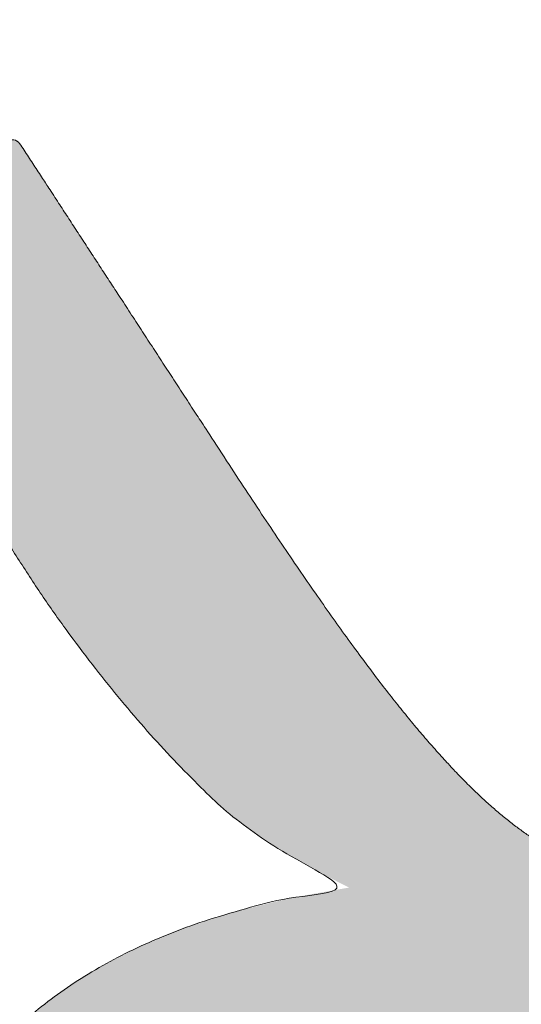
# Model space of a CAD drawing. Header units: inches. Extents: x -420 to -276, y -52 to 18.
# Tile 178 of 187: x -284.416 to -283.677, y -8.693 to -7.24. Entities that reach past the tile are written whole.
import ezdxf

# ---------------------------------------------------------------- set-up
doc = ezdxf.new("R2010")
doc.units = ezdxf.units.IN
doc.header["$LTSCALE"] = 32
doc.header["$MEASUREMENT"] = 0
doc.linetypes.add('Dash Style-1', pattern=[0.083328, 0.041656, -0.041672])
for name, color, linetype, lineweight in [('Black', 7, 'Continuous', 18), ('DashLine', 7, 'Dash Style-1', 13), ('DashLineFill', 7, 'Dash Style-1', 13), ('Drawing', 7, 'Continuous', 18), ('Metal-DeskStructure', 7, 'Continuous', 13), ('None', 7, 'Continuous', 18), ('SolidLine', 7, 'Continuous', 15), ('Wood_1-H', 7, 'Continuous', 13)]:
    doc.layers.add(name, color=color, linetype=linetype, lineweight=lineweight)
pattern_1 = [(45, (0, 0), (-1.61301565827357, 1.935715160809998), []), (45, (-1.0608, 1.0608), (-0.4723460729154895, 0.4167612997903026), [])]

# ---------------------------------------------------------------- blocks, each defined once
blk = doc.blocks.new('1BRPFY-Leg_Plate (2D)')
at = {"layer": 'DashLineFill', "linetype": 'Continuous', "lineweight": 13}
h = blk.add_hatch(dxfattribs=at)
h.set_pattern_fill('Steel', color=253, style=0, pattern_type=2)
h.set_pattern_definition(pattern_1)
edge = h.paths.add_edge_path()
edge.add_arc((-1.704724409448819, -1.704724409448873), 0.125984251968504, 179.9999999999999, 269.9999999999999)
edge.add_line((-1.704724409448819, -1.830708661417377), (1.704724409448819, -1.830708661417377))
edge.add_arc((1.704724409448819, -1.704724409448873), 0.125984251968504, 270.0000000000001, 360.0000000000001)
edge.add_line((1.830708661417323, -1.704724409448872), (1.830708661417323, 1.704724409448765))
edge.add_arc((1.704724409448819, 1.704724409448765), 0.1259842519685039, 0, 90)
edge.add_line((1.704724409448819, 1.830708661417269), (-1.704724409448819, 1.830708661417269))
edge.add_arc((-1.704724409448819, 1.704724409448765), 0.1259842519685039, 90, 180)
edge.add_line((-1.830708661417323, 1.704724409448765), (-1.830708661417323, -1.704724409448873))
at = {"layer": 'SolidLine', "flags": 128}
blk.add_lwpolyline([(-0.7086614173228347, -0.5019685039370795), (-0.6884019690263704, -0.5029637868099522), (-0.668337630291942, -0.5059400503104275), (-0.6486616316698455, -0.5108686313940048), (-0.6295634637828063, -0.5177020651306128), (-0.6112270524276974, -0.5263745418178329), (-0.5938289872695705, -0.5368025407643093), (-0.5775368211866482, -0.5488856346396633), (-0.5625074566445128, -0.5625074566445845), (-0.5488856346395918, -0.5775368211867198), (-0.5368025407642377, -0.5938289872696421), (-0.5263745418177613, -0.611227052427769), (-0.5177020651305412, -0.6295634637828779), (-0.5108686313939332, -0.6486616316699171), (-0.5059400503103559, -0.6683376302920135), (-0.5029637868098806, -0.688401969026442), (-0.5019685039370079, -0.7086614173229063), (-0.5029637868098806, -0.7289208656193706), (-0.5059400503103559, -0.748985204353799), (-0.5108686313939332, -0.7686612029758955), (-0.5177020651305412, -0.7877593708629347), (-0.5263745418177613, -0.8060957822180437), (-0.5368025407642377, -0.8234938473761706), (-0.5488856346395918, -0.8397860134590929), (-0.5625074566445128, -0.8548153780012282), (-0.5775368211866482, -0.8684372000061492), (-0.5938289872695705, -0.8805202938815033), (-0.6112270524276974, -0.8909482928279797), (-0.6295634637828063, -0.8996207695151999), (-0.6486616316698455, -0.9064542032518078), (-0.668337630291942, -0.9113827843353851), (-0.6884019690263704, -0.9143590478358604), (-0.7086614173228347, -0.9153543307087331), (-0.728920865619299, -0.9143590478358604), (-0.7489852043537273, -0.9113827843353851), (-0.7686612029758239, -0.9064542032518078), (-0.7877593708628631, -0.8996207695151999), (-0.8060957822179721, -0.8909482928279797), (-0.823493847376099, -0.8805202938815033), (-0.8397860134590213, -0.8684372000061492), (-0.8548153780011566, -0.8548153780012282), (-0.8684372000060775, -0.8397860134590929), (-0.8805202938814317, -0.8234938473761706), (-0.8909482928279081, -0.8060957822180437), (-0.8996207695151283, -0.7877593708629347), (-0.9064542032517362, -0.7686612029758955), (-0.9113827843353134, -0.748985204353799), (-0.9143590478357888, -0.7289208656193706), (-0.9153543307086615, -0.7086614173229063), (-0.9143590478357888, -0.688401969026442), (-0.9113827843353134, -0.6683376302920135), (-0.9064542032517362, -0.6486616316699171), (-0.8996207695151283, -0.6295634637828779), (-0.8909482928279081, -0.611227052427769), (-0.8805202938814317, -0.5938289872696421), (-0.8684372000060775, -0.5775368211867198), (-0.8548153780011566, -0.5625074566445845), (-0.8397860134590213, -0.5488856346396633), (-0.823493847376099, -0.5368025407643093), (-0.8060957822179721, -0.5263745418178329), (-0.7877593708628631, -0.5177020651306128), (-0.7686612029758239, -0.5108686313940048), (-0.7489852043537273, -0.5059400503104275), (-0.728920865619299, -0.5029637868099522)], close=True, dxfattribs=at)
blk = doc.blocks.new('1BRPX8-Util_Bkt_Lg-F (2D)')
at = {"layer": 'DashLineFill', "linetype": 'Continuous', "lineweight": 13}
h = blk.add_hatch(dxfattribs=at)
h.set_pattern_fill('Steel', color=253, style=0, pattern_type=2)
h.set_pattern_definition(pattern_1)
edge = h.paths.add_edge_path()
edge.add_line((-4.468503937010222, 7.405511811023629), (-3.129921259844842, 7.405511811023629))
edge.add_line((-3.129921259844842, 7.405511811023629), (-3.129921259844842, -2.011811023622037))
edge.add_line((-3.129921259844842, -2.011811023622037), (-4.468503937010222, -2.011811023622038))
edge.add_line((-4.468503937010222, -2.011811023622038), (-4.468503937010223, -2.145669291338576))
edge.add_line((-4.468503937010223, -2.145669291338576), (-2.421259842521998, -2.145669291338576))
edge.add_line((-2.421259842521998, -2.145669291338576), (-2.421259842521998, -2.523622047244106))
edge.add_arc((-2.303149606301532, -2.523622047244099), 0.1181102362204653, 180.0000000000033, 270.0000000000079)
edge.add_line((-2.303149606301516, -2.641732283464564), (2.303149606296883, -2.641732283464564))
edge.add_arc((2.303149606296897, -2.523622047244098), 0.1181102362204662, 269.9999999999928, 359.9999999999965)
edge.add_line((2.421259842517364, -2.523622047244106), (2.421259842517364, -2.145669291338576))
edge.add_line((2.421259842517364, -2.145669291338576), (4.46850393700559, -2.145669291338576))
edge.add_line((4.46850393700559, -2.145669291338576), (4.46850393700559, -2.011811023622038))
edge.add_line((4.46850393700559, -2.011811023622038), (3.129921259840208, -2.011811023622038))
edge.add_line((3.129921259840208, -2.011811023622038), (3.129921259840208, 7.405511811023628))
edge.add_line((3.129921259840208, 7.405511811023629), (4.46850393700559, 7.405511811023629))
edge.add_line((4.46850393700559, 7.405511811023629), (4.46850393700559, 7.539370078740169))
edge.add_line((4.46850393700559, 7.539370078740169), (2.421259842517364, 7.539370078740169))
edge.add_line((2.421259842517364, 7.539370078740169), (2.421259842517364, 7.917322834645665))
edge.add_arc((2.30314960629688, 7.917322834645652), 0.1181102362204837, 6.452788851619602e-12, 89.99999999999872)
edge.add_line((2.303149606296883, 8.035433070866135), (-2.303149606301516, 8.035433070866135))
edge.add_arc((-2.303149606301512, 7.91732283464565), 0.1181102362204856, 90.00000000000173, 179.9999999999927)
edge.add_line((-2.421259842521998, 7.917322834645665), (-2.421259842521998, 7.539370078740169))
edge.add_line((-2.421259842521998, 7.539370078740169), (-4.468503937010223, 7.539370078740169))
edge.add_line((-4.468503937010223, 7.539370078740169), (-4.468503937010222, 7.405511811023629))
at = {"layer": 'SolidLine', "flags": 128}
blk.add_lwpolyline([(-0.9958867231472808, -0.362613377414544), (-0.9601991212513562, -0.3361456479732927), (-0.9220890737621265, -0.3133033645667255), (-0.8819236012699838, -0.2943065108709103), (-0.840089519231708, -0.2793380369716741), (-0.7969897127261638, -0.2685420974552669), (-0.7530392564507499, -0.2620226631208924), (-0.7086614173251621, -0.2598425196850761), (-0.6642835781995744, -0.2620226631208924), (-0.6203331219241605, -0.2685420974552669), (-0.5772333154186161, -0.2793380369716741), (-0.5353992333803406, -0.2943065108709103), (-0.4952337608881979, -0.3133033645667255), (-0.4571237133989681, -0.3361456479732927), (-0.4214361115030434, -0.362613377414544), (-0.3885146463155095, -0.3924516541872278), (-0.3586763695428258, -0.4253731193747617), (-0.3322086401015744, -0.4610607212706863), (-0.3093663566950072, -0.4991707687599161), (-0.290369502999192, -0.5393362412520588), (-0.2754010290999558, -0.5811703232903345), (-0.2646050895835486, -0.6242701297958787), (-0.2580856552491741, -0.6682205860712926), (-0.2559055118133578, -0.7125984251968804), (-0.2580856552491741, -0.7569762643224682), (-0.2646050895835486, -0.8009267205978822), (-0.2754010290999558, -0.8440265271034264), (-0.290369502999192, -0.8858606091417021), (-0.3093663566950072, -0.9260260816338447), (-0.3322086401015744, -0.9641361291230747), (-0.3586763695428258, -0.999823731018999), (-0.3885146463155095, -1.032745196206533), (-0.4214361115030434, -1.062583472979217), (-0.4571237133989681, -1.089051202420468), (-0.4952337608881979, -1.111893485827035), (-0.5353992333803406, -1.13089033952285), (-0.5772333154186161, -1.145858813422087), (-0.6203331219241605, -1.156654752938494), (-0.6642835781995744, -1.163174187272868), (-0.7086614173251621, -1.165354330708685), (-0.7530392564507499, -1.163174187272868), (-0.7969897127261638, -1.156654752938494), (-0.840089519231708, -1.145858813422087), (-0.8819236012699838, -1.13089033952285), (-0.9220890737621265, -1.111893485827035), (-0.9601991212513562, -1.089051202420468), (-0.9958867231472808, -1.062583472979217)], dxfattribs=at)
blk = doc.blocks.new('Slate-LegBrace (2D)')
at = {"layer": 'DashLineFill', "linetype": 'Continuous', "lineweight": 13}
h = blk.add_hatch(dxfattribs=at)
h.set_pattern_fill('Steel', color=253, style=0, pattern_type=2)
h.set_pattern_definition(pattern_1)
edge = h.paths.add_edge_path()
edge.add_line((-2.199587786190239, -0.1351515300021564), (-1.374775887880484, -0.1351515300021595))
edge.add_arc((3.636636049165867e-15, -0.01355418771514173), 1.380142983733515, 185.0545920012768, 354.9454079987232)
edge.add_line((1.374775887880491, -0.13515153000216), (2.199718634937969, -0.1351515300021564))
edge.add_arc((6.54243738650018e-05, -0.01705725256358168), 2.202821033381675, 183.0731271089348, 356.92687289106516, ccw=False)
h = blk.add_hatch(dxfattribs=at)
h.set_pattern_fill('Steel', color=253, style=0, pattern_type=2)
h.set_pattern_definition(pattern_1)
edge = h.paths.add_edge_path()
edge.add_line((2.191696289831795, -0.2375138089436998), (1.463739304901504, -0.2375137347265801))
edge.add_arc((-6.542437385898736e-05, -0.01704129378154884), 1.480314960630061, 188.5652811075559, 351.4347188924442, ccw=False)
edge.add_line((-1.463870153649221, -0.2375137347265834), (-2.191827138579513, -0.2375138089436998))
edge.add_line((-2.191827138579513, -0.2375138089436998), (-2.199718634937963, -0.1351515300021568))
edge.add_line((-2.199718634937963, -0.1351515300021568), (-1.374775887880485, -0.1351515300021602))
edge.add_arc((2.937282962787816e-15, -0.01355418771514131), 1.380142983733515, 185.0545920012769, 354.9454079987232)
edge.add_line((1.37477588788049, -0.1351515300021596), (2.199587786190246, -0.1351515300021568))
edge.add_line((2.199587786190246, -0.1351515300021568), (2.191696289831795, -0.2375138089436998))
at = {"layer": 'DashLineFill', "flags": 128}
for points in [[(2.191696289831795, -0.2375138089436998), (1.463739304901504, -0.2375137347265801, -0.860662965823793), (-1.463870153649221, -0.2375137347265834), (-2.191827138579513, -0.2375138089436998), (-2.199718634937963, -0.1351515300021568), (-1.374775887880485, -0.1351515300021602, 0.9154551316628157), (1.37477588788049, -0.1351515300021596), (2.199587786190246, -0.1351515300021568)], [(-2.199587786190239, -0.1351515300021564), (-1.374775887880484, -0.1351515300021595, 0.9154551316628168), (1.374775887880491, -0.13515153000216), (2.199718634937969, -0.1351515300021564, -0.9477524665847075)]]:
    blk.add_lwpolyline(points, format="xyb", close=True, dxfattribs=at)
blk = doc.blocks.new('TLLegSleeve (2D)')
at = {"layer": 'DashLineFill', "linetype": 'Continuous', "lineweight": 13}
h = blk.add_hatch(dxfattribs=at)
h.set_pattern_fill('Steel', color=253, style=0, pattern_type=2)
h.set_pattern_definition(pattern_1)
edge = h.paths.add_edge_path()
edge.add_line((1.08267716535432, 1.402343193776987), (1.08267716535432, 2.913385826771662))
edge.add_arc((-1.707523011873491e-13, 2.913385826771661), 1.08267716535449, 4.479377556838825e-14, 180)
edge.add_line((-1.082677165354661, 2.913385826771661), (-1.08267716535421, 1.402343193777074))
edge.add_arc((-1.332267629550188e-15, 2.886579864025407e-15), 1.771653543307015, 127.6698869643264, 412.330113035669)
edge.add_line((1.08267716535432, 1.402343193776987), (1.08267716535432, 1.402343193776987))
edge = h.paths.add_edge_path()
edge.add_arc((1.665334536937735e-15, 2.91338582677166), 0.7480314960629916, 180, 360)
edge.add_arc((1.665334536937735e-15, 2.91338582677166), 0.7480314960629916, 9.54166404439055e-15, 180)
edge.add_line((-0.7480314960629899, 2.91338582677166), (-0.7480314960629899, 2.91338582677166))
edge = h.paths.add_edge_path()
edge.add_arc((-1.723066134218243e-13, 5.70119602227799e-16), 1.437007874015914, 180, 360)
edge.add_arc((-1.723066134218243e-13, 9.149983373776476e-17), 1.437007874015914, 9.541664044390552e-15, 180)
edge.add_line((-1.437007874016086, 3.308097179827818e-16), (-1.437007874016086, 3.308097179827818e-16))
at = {"layer": 'DashLine', "color": 8, "flags": 128}
blk.add_lwpolyline([(1.653543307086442, 1.118599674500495e-14), (1.645581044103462, -0.1620755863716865), (1.621770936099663, -0.3225902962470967), (1.582342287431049, -0.4799982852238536), (1.527674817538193, -0.6327836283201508), (1.45829500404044, -0.7794749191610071), (1.374871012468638, -0.9186594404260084), (1.278206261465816, -1.048996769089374), (1.169231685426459, -1.169231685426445), (1.048996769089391, -1.278206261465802), (0.918659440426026, -1.374871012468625), (0.7794749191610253, -1.458295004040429), (0.6327836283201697, -1.527674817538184), (0.4799982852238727, -1.582342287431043), (0.3225902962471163, -1.621770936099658), (0.1620755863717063, -1.645581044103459), (8.723964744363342e-15, -1.653543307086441), (-0.162075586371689, -1.645581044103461), (-0.3225902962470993, -1.621770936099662), (-0.4799982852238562, -1.582342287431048), (-0.6327836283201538, -1.527674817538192), (-0.7794749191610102, -1.458295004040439), (-0.9186594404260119, -1.374871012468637), (-1.048996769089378, -1.278206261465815), (-1.169231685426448, -1.169231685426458), (-1.278206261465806, -1.048996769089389), (-1.374871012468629, -0.9186594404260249), (-1.458295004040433, -0.7794749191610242), (-1.527674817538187, -0.6327836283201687), (-1.582342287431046, -0.4799982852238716), (-1.621770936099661, -0.3225902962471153), (-1.645581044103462, -0.1620755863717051), (-1.653543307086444, -7.741682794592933e-15), (-1.645581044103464, 0.1620755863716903), (-1.621770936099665, 0.3225902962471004), (-1.582342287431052, 0.4799982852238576), (-1.527674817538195, 0.6327836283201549), (-1.458295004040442, 0.7794749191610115), (-1.37487101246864, 0.918659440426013), (-1.278206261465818, 1.048996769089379), (-1.169231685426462, 1.169231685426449), (-1.048996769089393, 1.278206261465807), (-0.9186594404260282, 1.37487101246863), (-0.7794749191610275, 1.458295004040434), (-0.6327836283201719, 1.527674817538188), (-0.479998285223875, 1.582342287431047), (-0.3225902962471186, 1.621770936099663), (-0.1620755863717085, 1.645581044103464), (-1.096189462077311e-14, 1.653543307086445), (0.1620755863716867, 1.645581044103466), (0.3225902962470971, 1.621770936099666), (0.479998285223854, 1.582342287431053), (0.6327836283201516, 1.527674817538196), (0.7794749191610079, 1.458295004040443), (0.9186594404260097, 1.374871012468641), (1.048996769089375, 1.278206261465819), (1.169231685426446, 1.169231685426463), (1.278206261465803, 1.048996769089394), (1.374871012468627, 0.9186594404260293), (1.458295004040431, 0.7794749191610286), (1.527674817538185, 0.6327836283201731), (1.582342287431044, 0.4799982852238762), (1.621770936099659, 0.3225902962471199), (1.64558104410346, 0.1620755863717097)], close=True, dxfattribs=at)
at = {"layer": 'DashLineFill', "flags": 128}
for points in [[(1.08267716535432, 1.402343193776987), (1.08267716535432, 2.913385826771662, 0.9999999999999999), (-1.082677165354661, 2.913385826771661), (-1.08267716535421, 1.402343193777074, 2.931618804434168), (1.08267716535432, 1.402343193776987)], [(-1.437007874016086, 3.308097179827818e-16, 0.9999999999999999), (1.437007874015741, 3.308097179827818e-16, 0.9999999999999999), (-1.437007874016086, 3.308097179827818e-16)]]:
    blk.add_lwpolyline(points, format="xyb", close=True, dxfattribs=at)
blk = doc.blocks.new('Group-6')
at = {"layer": 'SolidLine', "flags": 128}
blk.add_lwpolyline([(7.303149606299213, -8.30708661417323, -0.414213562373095), (9.015748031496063, -6.594488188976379, -0.414213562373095), (10.72834645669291, -8.30708661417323, -0.414213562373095), (9.015748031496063, -10.01968503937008, -0.414213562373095)], format="xyb", close=True, dxfattribs=at)
at = {"layer": 'Wood_1-H', "color": 7}
for name in ['1BRPX8-Util_Bkt_Lg-F (2D)', 'TLLegSleeve (2D)', 'Slate-LegBrace (2D)', '1BRPFY-Leg_Plate (2D)']:
    blk.add_blockref(name, (9.015748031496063, -8.30708661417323), dxfattribs=at)
blk = doc.blocks.new('Group-7')
at = {"layer": 'None'}
blk.add_blockref('Group-6', (0, 0), dxfattribs=at)
blk = doc.blocks.new('SL Utility Cabinet (2D)-1')
at = {"layer": 'None'}
blk.add_blockref('Group-7', (0, 0), dxfattribs=at)
at = {"layer": 'Drawing', "color": 0, "flags": 1}
for tag in ['Tag', 'Catalog', 'Option1', 'Option2', 'Option3', 'Option4', 'Option5', 'Option6', 'Option7', 'Option8', 'Option9', 'Option10', 'Option11', 'Option12', 'Custom', 'FinishGroup', 'Discount', 'Item2', 'Item3', 'Item6', 'Item9', 'Item10', 'Item12', 'Item13', 'Item16', 'Item19', 'Item20', 'Item21', 'Item22', 'Item23', 'Item24', 'Item25', 'Item8', 'Item18', 'Item1', 'Item4', 'Item5', 'Item7', 'Item11', 'Item14', 'Item15', 'Item17']:
    blk.add_attdef(tag, (29.84121383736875, -2.022526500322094), '', height=0.007086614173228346, dxfattribs=at)
blk = doc.blocks.new('Group-21')
at = {"layer": 'Metal-DeskStructure', "color": 7}
blk.add_open_spline([(-0.5629921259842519, -0.4031061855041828), (-0.5629921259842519, -0.4084102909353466), (-0.5669586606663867, -0.4163664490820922), (-0.5762169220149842, -0.4216705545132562), (-0.5934108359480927, -0.424322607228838), (-0.6185404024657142, -0.424322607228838), (-0.6344117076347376, -0.4203445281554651), (-0.6436699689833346, -0.4163664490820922), (-0.6476377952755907, -0.4070842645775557), (-0.6476377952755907, -0.2008904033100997), (-0.6476377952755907, -6.474738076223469e-07), (-0.8592519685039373, -6.474738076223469e-07), (-1.070866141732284, -6.474738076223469e-07), (-1.070866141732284, -0.2008904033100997), (-1.070866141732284, -0.4070842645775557), (-1.074832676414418, -0.4163664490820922), (-1.084090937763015, -0.4203445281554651), (-1.101284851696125, -0.424322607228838), (-1.12509180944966, -0.424322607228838), (-1.142285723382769, -0.4216705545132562), (-1.151543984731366, -0.4163664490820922), (-1.155511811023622, -0.4084102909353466), (-1.155511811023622, 0), (-1.155511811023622, 0.4084102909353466), (-1.151543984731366, 0.4163664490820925), (-1.142285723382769, 0.4216705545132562), (-1.12509180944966, 0.424321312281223), (-1.101284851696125, 0.424321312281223), (-1.084090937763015, 0.4216705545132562), (-1.074832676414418, 0.4163664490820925), (-1.070866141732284, 0.4097363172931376), (-1.070866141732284, 0.2446479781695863), (-1.070866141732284, 0.08486374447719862), (-0.8592519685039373, 0.08486374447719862), (-0.6476377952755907, 0.08486374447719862), (-0.6476377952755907, 0.2446479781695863), (-0.6476377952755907, 0.4097363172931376), (-0.6436699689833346, 0.4163664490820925), (-0.6344117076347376, 0.4216705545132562), (-0.6185404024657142, 0.424321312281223), (-0.5934108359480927, 0.424321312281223), (-0.5762169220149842, 0.4216705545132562), (-0.5669586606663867, 0.4163664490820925), (-0.5629921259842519, 0.4084102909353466), (-0.5629921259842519, 0), (-0.5629921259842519, -0.4031061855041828)], degree=2, knots=[0, 0, 0, 0.00229950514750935, 0.004599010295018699, 0.006898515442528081, 0.009198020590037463, 0.01175302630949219, 0.01430803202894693, 0.01686303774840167, 0.01941804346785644, 0.1161873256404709, 0.1161873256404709, 0.218122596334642, 0.218122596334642, 0.3148918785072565, 0.3174468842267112, 0.320001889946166, 0.3225568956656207, 0.3251119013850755, 0.3276669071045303, 0.3302219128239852, 0.3327769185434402, 0.3353319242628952, 0.5295095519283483, 0.5320645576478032, 0.5346195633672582, 0.537174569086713, 0.5397295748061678, 0.5422845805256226, 0.5448395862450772, 0.5473945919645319, 0.5499495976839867, 0.6269182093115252, 0.6269182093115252, 0.7288534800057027, 0.7288534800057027, 0.8058220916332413, 0.808377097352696, 0.8109321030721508, 0.8134871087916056, 0.8160421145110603, 0.8183416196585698, 0.8206411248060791, 0.8229406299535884, 0.8252401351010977, 1, 1, 1], dxfattribs=at)
blk = doc.blocks.new('TL14_lower_leg (2D)')
at = {"layer": 'DashLine', "flags": 128}
for points in [[(-1.777195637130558e-14, 1.377952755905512), (0.1350629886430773, 1.371317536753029), (0.2688252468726, 1.351475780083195), (0.3999985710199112, 1.318618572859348), (0.5273196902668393, 1.27306234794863), (0.649562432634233, 1.215245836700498), (0.7655495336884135, 1.14572584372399), (0.8741639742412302, 1.065171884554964), (0.9743597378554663, 0.9743597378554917), (1.065171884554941, 0.8741639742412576), (1.14572584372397, 0.7655495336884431), (1.215245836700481, 0.6495624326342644), (1.273062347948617, 0.5273196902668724), (1.318618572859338, 0.3999985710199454), (1.351475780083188, 0.2688252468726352), (1.371317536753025, 0.1350629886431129), (1.377952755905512, 1.783045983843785e-14), (1.371317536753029, -0.1350629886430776), (1.351475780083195, -0.2688252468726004), (1.318618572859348, -0.3999985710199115), (1.27306234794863, -0.5273196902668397), (1.215245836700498, -0.6495624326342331), (1.145725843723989, -0.7655495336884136), (1.065171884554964, -0.8741639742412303), (0.9743597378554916, -0.9743597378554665), (0.8741639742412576, -1.065171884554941), (0.7655495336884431, -1.14572584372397), (0.6495624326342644, -1.215245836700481), (0.5273196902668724, -1.273062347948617), (0.3999985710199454, -1.318618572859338), (0.2688252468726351, -1.351475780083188), (0.135062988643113, -1.371317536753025), (1.777195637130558e-14, -1.377952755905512), (-0.1350629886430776, -1.371317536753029), (-0.2688252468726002, -1.351475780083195), (-0.3999985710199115, -1.318618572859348), (-0.5273196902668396, -1.27306234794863), (-0.6495624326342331, -1.215245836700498), (-0.7655495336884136, -1.14572584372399), (-0.8741639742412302, -1.065171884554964), (-0.9743597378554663, -0.9743597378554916), (-1.065171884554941, -0.8741639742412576), (-1.14572584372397, -0.7655495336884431), (-1.215245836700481, -0.6495624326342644), (-1.273062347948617, -0.5273196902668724), (-1.318618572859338, -0.3999985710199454), (-1.351475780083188, -0.2688252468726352), (-1.371317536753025, -0.1350629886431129), (-1.377952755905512, -1.783045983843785e-14), (-1.371317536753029, 0.1350629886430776), (-1.351475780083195, 0.2688252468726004), (-1.318618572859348, 0.3999985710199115), (-1.27306234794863, 0.5273196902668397), (-1.215245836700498, 0.6495624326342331), (-1.145725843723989, 0.7655495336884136), (-1.065171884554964, 0.8741639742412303), (-0.9743597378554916, 0.9743597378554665), (-0.8741639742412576, 1.065171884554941), (-0.7655495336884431, 1.14572584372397), (-0.6495624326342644, 1.215245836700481), (-0.5273196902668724, 1.273062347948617), (-0.3999985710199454, 1.318618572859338), (-0.2688252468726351, 1.351475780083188), (-0.135062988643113, 1.371317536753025)], [(-0.7086614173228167, -0.547244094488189), (-0.6928397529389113, -0.54802136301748), (-0.6771704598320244, -0.5503456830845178), (-0.6618044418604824, -0.5541946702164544), (-0.6468896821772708, -0.5595312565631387), (-0.6325698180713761, -0.5663040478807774), (-0.6189827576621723, -0.574447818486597), (-0.6062593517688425, -0.5838841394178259), (-0.5945221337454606, -0.5945221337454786), (-0.583884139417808, -0.6062593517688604), (-0.5744478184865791, -0.6189827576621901), (-0.5663040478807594, -0.632569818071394), (-0.5595312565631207, -0.6468896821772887), (-0.5541946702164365, -0.6618044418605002), (-0.5503456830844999, -0.6771704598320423), (-0.5480213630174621, -0.6928397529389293), (-0.547244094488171, -0.7086614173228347), (-0.5480213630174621, -0.72448308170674), (-0.5503456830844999, -0.7401523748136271), (-0.5541946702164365, -0.7555183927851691), (-0.5595312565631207, -0.7704331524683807), (-0.5663040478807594, -0.7847530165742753), (-0.5744478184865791, -0.7983400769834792), (-0.583884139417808, -0.811063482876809), (-0.5945221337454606, -0.8228007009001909), (-0.6062593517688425, -0.8334386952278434), (-0.6189827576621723, -0.8428750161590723), (-0.6325698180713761, -0.8510187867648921), (-0.6468896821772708, -0.8577915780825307), (-0.6618044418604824, -0.8631281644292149), (-0.6771704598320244, -0.8669771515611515), (-0.6928397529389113, -0.8693014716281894), (-0.7086614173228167, -0.8700787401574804), (-0.7244830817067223, -0.8693014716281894), (-0.7401523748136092, -0.8669771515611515), (-0.7555183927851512, -0.8631281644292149), (-0.7704331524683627, -0.8577915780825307), (-0.7847530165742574, -0.8510187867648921), (-0.7983400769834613, -0.8428750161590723), (-0.8110634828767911, -0.8334386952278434), (-0.822800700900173, -0.8228007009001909), (-0.8334386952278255, -0.811063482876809), (-0.8428750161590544, -0.7983400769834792), (-0.8510187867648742, -0.7847530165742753), (-0.8577915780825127, -0.7704331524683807), (-0.863128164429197, -0.7555183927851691), (-0.8669771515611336, -0.7401523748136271), (-0.8693014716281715, -0.72448308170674), (-0.8700787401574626, -0.7086614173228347), (-0.8693014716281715, -0.6928397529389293), (-0.8669771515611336, -0.6771704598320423), (-0.863128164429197, -0.6618044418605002), (-0.8577915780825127, -0.6468896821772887), (-0.8510187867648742, -0.632569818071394), (-0.8428750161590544, -0.6189827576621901), (-0.8334386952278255, -0.6062593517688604), (-0.822800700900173, -0.5945221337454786), (-0.8110634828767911, -0.5838841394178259), (-0.7983400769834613, -0.574447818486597), (-0.7847530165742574, -0.5663040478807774), (-0.7704331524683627, -0.5595312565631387), (-0.7555183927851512, -0.5541946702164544), (-0.7401523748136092, -0.5503456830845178), (-0.7244830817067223, -0.54802136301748)]]:
    blk.add_lwpolyline(points, close=True, dxfattribs=at)
at = {"layer": 'Metal-DeskStructure', "color": 7}
blk.add_blockref('Group-21', (0, 0), dxfattribs=at)
blk = doc.blocks.new('Group-23')
at = {"layer": 'DashLineFill', "linetype": 'Continuous', "lineweight": 13}
h = blk.add_hatch(dxfattribs=at)
h.set_pattern_fill('Steel', color=253, style=0, pattern_type=2)
h.set_pattern_definition(pattern_1)
h.paths.add_polyline_path([(-2.066929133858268, 1.397637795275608), (2.066929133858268, 1.397637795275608), (2.066929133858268, 0.1377952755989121), (2.106299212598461, 0.1377952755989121), (2.106299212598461, -0.1377952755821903), (2.066929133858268, -0.1377952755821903), (2.066929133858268, -5.275590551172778), (2.106299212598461, -5.275590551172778), (2.106299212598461, -5.55118110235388), (2.066929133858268, -5.55118110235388), (2.066929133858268, -5.82677165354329), (-2.066929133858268, -5.82677165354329), (-2.066929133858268, -5.55118110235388), (-2.106299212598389, -5.55118110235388), (-2.106299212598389, -5.275590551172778), (-2.066929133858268, -5.275590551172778), (-2.066929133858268, -0.1377952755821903), (-2.106299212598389, -0.1377952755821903), (-2.106299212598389, 0.1377952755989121), (-2.066929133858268, 0.1377952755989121)])
blk = doc.blocks.new('TL14_upper_leg (2D)')
at = {"layer": 'DashLine', "flags": 128}
blk.add_lwpolyline([(0, 1.22047244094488), (0.1196272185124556, 1.214595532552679), (0.2381023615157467, 1.197021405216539), (0.3542844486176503, 1.167919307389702), (0.4670545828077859, 1.127569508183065), (0.5753267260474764, 1.076360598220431), (0.6780581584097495, 1.01478574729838), (0.7742595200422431, 0.9434379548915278), (0.8630043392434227, 0.8630043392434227), (0.9434379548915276, 0.7742595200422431), (1.01478574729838, 0.6780581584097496), (1.076360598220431, 0.5753267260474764), (1.127569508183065, 0.467054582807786), (1.167919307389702, 0.3542844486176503), (1.197021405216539, 0.2381023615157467), (1.214595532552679, 0.1196272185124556), (1.22047244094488, 7.47323834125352e-17), (1.214595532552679, -0.1196272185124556), (1.197021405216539, -0.2381023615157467), (1.167919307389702, -0.3542844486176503), (1.127569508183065, -0.467054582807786), (1.076360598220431, -0.5753267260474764), (1.01478574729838, -0.6780581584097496), (0.9434379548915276, -0.7742595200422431), (0.8630043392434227, -0.8630043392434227), (0.7742595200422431, -0.9434379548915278), (0.6780581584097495, -1.01478574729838), (0.5753267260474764, -1.076360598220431), (0.4670545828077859, -1.127569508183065), (0.3542844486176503, -1.167919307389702), (0.2381023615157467, -1.197021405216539), (0.1196272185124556, -1.214595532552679), (0, -1.22047244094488), (-0.1196272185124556, -1.214595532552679), (-0.2381023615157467, -1.197021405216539), (-0.3542844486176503, -1.167919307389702), (-0.4670545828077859, -1.127569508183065), (-0.5753267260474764, -1.076360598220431), (-0.6780581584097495, -1.01478574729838), (-0.7742595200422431, -0.9434379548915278), (-0.8630043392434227, -0.8630043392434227), (-0.9434379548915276, -0.7742595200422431), (-1.01478574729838, -0.6780581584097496), (-1.076360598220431, -0.5753267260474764), (-1.127569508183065, -0.467054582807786), (-1.167919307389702, -0.3542844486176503), (-1.197021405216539, -0.2381023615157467), (-1.214595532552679, -0.1196272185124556), (-1.22047244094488, 7.47323834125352e-17), (-1.214595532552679, 0.1196272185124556), (-1.197021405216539, 0.2381023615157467), (-1.167919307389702, 0.3542844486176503), (-1.127569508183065, 0.467054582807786), (-1.076360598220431, 0.5753267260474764), (-1.01478574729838, 0.6780581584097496), (-0.9434379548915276, 0.7742595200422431), (-0.8630043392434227, 0.8630043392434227), (-0.7742595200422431, 0.9434379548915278), (-0.6780581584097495, 1.01478574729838), (-0.5753267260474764, 1.076360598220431), (-0.4670545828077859, 1.127569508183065), (-0.3542844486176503, 1.167919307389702), (-0.2381023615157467, 1.197021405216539), (-0.1196272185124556, 1.214595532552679)], close=True, dxfattribs=at)
at = {"layer": 'DashLine', "color": 7}
blk.add_blockref('Group-23', (0, 0), dxfattribs=at)
blk = doc.blocks.new('Group-28')
at = {"layer": 'DashLine'}
for p, q in [((0.0001991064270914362, 3.818897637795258), (0.0001991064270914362, 4.055118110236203)), ((-0.117911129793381, 3.700787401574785), (-0.3541316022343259, 3.700787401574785)), ((0.1183093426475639, 3.700787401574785), (0.3545298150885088, 3.700787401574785)), ((0.0001991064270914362, 3.582677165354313), (0.0001991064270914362, 3.346456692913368))]:
    blk.add_line(p, q, dxfattribs=at)
at = {"layer": 'DashLine', "flags": 128}
blk.add_lwpolyline([(-0.2557064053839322, 3.700787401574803), (-0.254474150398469, 3.725870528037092), (-0.2507892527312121, 3.750712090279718), (-0.2446871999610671, 3.775072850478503), (-0.2362267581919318, 3.798718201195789), (-0.2254894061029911, 3.821420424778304), (-0.2125785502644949, 3.842960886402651), (-0.1976185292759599, 3.863132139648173), (-0.180753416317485, 3.881739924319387), (-0.1621456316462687, 3.898605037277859), (-0.1419743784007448, 3.913565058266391), (-0.1204339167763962, 3.926475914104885), (-0.09773169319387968, 3.937213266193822), (-0.07408634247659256, 3.945673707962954), (-0.04972558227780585, 3.951775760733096), (-0.02488402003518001, 3.955460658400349), (0.0001991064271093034, 3.956692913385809), (0.02528223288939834, 3.955460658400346), (0.05012379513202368, 3.951775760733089), (0.07448455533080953, 3.945673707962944), (0.09812990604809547, 3.937213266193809), (0.1208321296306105, 3.926475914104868), (0.1423725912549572, 3.913565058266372), (0.1625438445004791, 3.898605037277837), (0.181151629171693, 3.881739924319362), (0.1980167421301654, 3.863132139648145), (0.2129767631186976, 3.842960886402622), (0.2258876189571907, 3.821420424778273), (0.2366249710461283, 3.798718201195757), (0.2450854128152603, 3.775072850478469), (0.2511874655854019, 3.750712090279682), (0.2548723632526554, 3.725870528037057), (0.2561046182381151, 3.700787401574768), (0.2548723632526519, 3.675704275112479), (0.251187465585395, 3.650862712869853), (0.24508541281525, 3.626501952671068), (0.2366249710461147, 3.602856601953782), (0.2258876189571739, 3.580154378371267), (0.2129767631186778, 3.55861391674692), (0.1980167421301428, 3.538442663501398), (0.1811516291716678, 3.519834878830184), (0.1625438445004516, 3.502969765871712), (0.1423725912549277, 3.488009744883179), (0.1208321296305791, 3.475098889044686), (0.09812990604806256, 3.464361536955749), (0.07448455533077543, 3.455901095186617), (0.05012379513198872, 3.449799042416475), (0.02528223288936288, 3.446114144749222), (0.0001991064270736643, 3.444881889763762), (-0.02488402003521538, 3.446114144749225), (-0.04972558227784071, 3.449799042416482), (-0.07408634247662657, 3.455901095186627), (-0.09773169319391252, 3.464361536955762), (-0.1204339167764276, 3.475098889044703), (-0.1419743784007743, 3.488009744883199), (-0.1621456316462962, 3.502969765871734), (-0.1807534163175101, 3.519834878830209), (-0.1976185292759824, 3.538442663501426), (-0.2125785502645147, 3.558613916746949), (-0.2254894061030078, 3.580154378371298), (-0.2362267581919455, 3.602856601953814), (-0.2446871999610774, 3.626501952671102), (-0.250789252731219, 3.650862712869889), (-0.2544741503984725, 3.675704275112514)], close=True, dxfattribs=at)
blk = doc.blocks.new('1BRPT9-Bracket (2D)')
at = {"layer": 'DashLineFill', "linetype": 'Continuous', "lineweight": 13}
h = blk.add_hatch(dxfattribs=at)
h.set_pattern_fill('Steel', color=253, style=0, pattern_type=2)
h.set_pattern_definition(pattern_1)
edge = h.paths.add_edge_path()
edge.add_arc((1.677931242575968, -8.488188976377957), 0.2519685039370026, 269.999999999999, 360.0000000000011)
edge.add_line((1.929899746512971, -8.488188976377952), (1.929899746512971, -7.480314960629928))
edge.add_line((1.929899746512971, -7.480314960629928), (2.323600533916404, -7.480314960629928))
edge.add_line((2.323600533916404, -7.480314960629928), (2.323600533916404, 7.461135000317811))
edge.add_line((2.323600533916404, 7.461135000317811), (1.929899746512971, 7.480314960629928))
edge.add_line((1.929899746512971, 7.480314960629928), (1.929899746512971, 8.488188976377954))
edge.add_arc((1.677931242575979, 8.488188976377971), 0.2519685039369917, 359.999999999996, 450.0000000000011)
edge.add_line((1.677931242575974, 8.740157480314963), (-2.32206875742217, 8.740157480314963))
edge.add_line((-2.32206875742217, 8.740157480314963), (-2.32206875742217, -8.74015748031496))
edge.add_line((-2.32206875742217, -8.74015748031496), (1.677931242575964, -8.74015748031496))
at = {"layer": 'Metal-DeskStructure', "color": 7}
blk.add_blockref('Group-28', (0, 0), dxfattribs=at)
blk = doc.blocks.new('Group-45')
at = {"layer": 'Metal-DeskStructure', "linetype": 'Continuous', "lineweight": 0, "true_color": 0xff0000}
h = blk.add_hatch(color=1, dxfattribs=at)
h.paths.add_polyline_path([(-1.987219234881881, -1.274606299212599), (-1.987219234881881, 1.274606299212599), (-0.8719385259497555, 1.274606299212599), (-0.7915355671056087, 1.273487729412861), (-0.7161115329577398, 1.270132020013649), (-0.645666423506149, 1.264539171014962), (-0.5802002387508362, 1.256709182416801), (-0.5197129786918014, 1.246642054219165), (-0.4642046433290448, 1.234337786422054), (-0.4136752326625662, 1.219796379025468), (-0.3681247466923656, 1.203017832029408), (-0.3261402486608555, 1.18341340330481), (-0.2863088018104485, 1.160394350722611), (-0.2486304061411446, 1.133960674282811), (-0.2131050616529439, 1.10411237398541), (-0.1797327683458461, 1.070849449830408), (-0.1485135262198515, 1.034171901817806), (-0.1194473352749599, 0.9940797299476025), (-0.09253419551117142, 0.9505729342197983), (-0.06831236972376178, 0.9047532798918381), (-0.04732012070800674, 0.8577225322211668), (-0.02955744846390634, 0.8094806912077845), (-0.01502435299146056, 0.7600277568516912), (-0.003720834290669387, 0.7093637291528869), (0.004353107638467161, 0.6574886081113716), (0.00919747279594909, 0.604402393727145), (0.0108122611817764, 0.5501050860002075), (0.00814617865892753, 0.4809719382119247), (0.000147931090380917, 0.4145973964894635), (-0.01318248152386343, 0.3509814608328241), (-0.03184505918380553, 0.2901241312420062), (-0.05583980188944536, 0.23202540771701), (-0.08516670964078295, 0.1766852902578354), (-0.1198257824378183, 0.1241037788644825), (-0.1598170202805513, 0.0742808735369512), (-0.2053927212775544, 0.02804076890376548), (-0.2568051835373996, -0.01379234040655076), (-0.3140544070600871, -0.05121845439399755), (-0.3771403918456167, -0.08423757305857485), (-0.4460631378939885, -0.1128496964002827), (-0.5208226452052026, -0.137054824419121), (-0.6014189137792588, -0.1568529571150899), (-0.6878519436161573, -0.1722440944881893), (-0.6570364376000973, -0.1878368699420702), (-0.6281048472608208, -0.203396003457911), (-0.6010571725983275, -0.2189214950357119), (-0.5758934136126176, -0.2344133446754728), (-0.552613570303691, -0.2498715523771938), (-0.5312176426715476, -0.2652961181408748), (-0.5117056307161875, -0.2806870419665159), (-0.4940775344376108, -0.2960443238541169), (-0.4592922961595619, -0.3297530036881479), (-0.4249107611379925, -0.3652110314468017), (-0.3909329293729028, -0.4024184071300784), (-0.3573588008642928, -0.4413751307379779), (-0.3241883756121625, -0.4820812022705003), (-0.2914216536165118, -0.5245366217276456), (-0.2590586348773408, -0.5687413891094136), (-0.2270993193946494, -0.6146955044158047), (0.1981284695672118, -1.274606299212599), (-0.199109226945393, -1.274606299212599), (-0.5274503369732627, -0.7707919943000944), (-0.5624626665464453, -0.7177646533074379), (-0.5959106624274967, -0.667950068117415), (-0.627794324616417, -0.6213482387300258), (-0.6581136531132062, -0.57795916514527), (-0.6868686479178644, -0.5377828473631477), (-0.7140593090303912, -0.5008192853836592), (-0.739685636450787, -0.4670684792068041), (-0.7637476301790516, -0.4365304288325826), (-0.7867246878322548, -0.408532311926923), (-0.8090962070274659, -0.3824013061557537), (-0.8308621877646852, -0.3581374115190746), (-0.8520226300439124, -0.3357406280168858), (-0.872577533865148, -0.3152109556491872), (-0.8925268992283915, -0.2965483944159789), (-0.911870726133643, -0.2797529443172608), (-0.9306090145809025, -0.264824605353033), (-0.9490697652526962, -0.2513512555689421), (-0.9675809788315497, -0.2389207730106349), (-0.9861426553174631, -0.2275331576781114), (-1.004754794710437, -0.2171884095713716), (-1.02341739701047, -0.2078865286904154), (-1.042130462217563, -0.1996275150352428), (-1.060893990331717, -0.192411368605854), (-1.07970798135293, -0.1862380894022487), (-1.094812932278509, -0.1829582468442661), (-1.112138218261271, -0.1801157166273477), (-1.131683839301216, -0.1777104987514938), (-1.153449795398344, -0.1757425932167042), (-1.177436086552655, -0.1742120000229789), (-1.203642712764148, -0.173118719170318), (-1.232069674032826, -0.1724627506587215), (-1.262716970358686, -0.1722440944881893), (-1.642731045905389, -0.1722440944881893), (-1.642731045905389, -1.274606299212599)])
h.paths.add_polyline_path([(-1.642731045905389, 0.1033464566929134), (-0.9376065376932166, 0.1033464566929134), (-0.8829223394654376, 0.1041370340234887), (-0.831366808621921, 0.1065087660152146), (-0.7829399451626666, 0.1104616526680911), (-0.7376417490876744, 0.1159956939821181), (-0.6954722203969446, 0.1231108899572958), (-0.656431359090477, 0.131807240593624), (-0.6205191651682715, 0.1420847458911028), (-0.5877356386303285, 0.1539434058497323), (-0.5574584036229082, 0.1675514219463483), (-0.5290650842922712, 0.183076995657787), (-0.5025556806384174, 0.2005201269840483), (-0.477930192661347, 0.2198808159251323), (-0.4551886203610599, 0.2411590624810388), (-0.4343309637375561, 0.2643548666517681), (-0.4153572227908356, 0.2894682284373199), (-0.3982673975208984, 0.3164991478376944), (-0.3831287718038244, 0.3447916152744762), (-0.3700086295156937, 0.3736896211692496), (-0.3589069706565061, 0.4031931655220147), (-0.3498237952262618, 0.4333022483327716), (-0.3427591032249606, 0.4640168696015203), (-0.3377128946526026, 0.4953370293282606), (-0.3346851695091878, 0.5272627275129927), (-0.3336759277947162, 0.5597939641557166), (-0.3356439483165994, 0.6066395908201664), (-0.3415480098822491, 0.6513658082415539), (-0.3513881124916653, 0.693972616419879), (-0.3651642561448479, 0.7344600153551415), (-0.3828764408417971, 0.7728280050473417), (-0.4045246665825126, 0.8090765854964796), (-0.4301089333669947, 0.8432057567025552), (-0.4596292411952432, 0.8752155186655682), (-0.4934051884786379, 0.9042311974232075), (-0.5317563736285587, 0.9293781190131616), (-0.5746827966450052, 0.9506562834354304), (-0.6221844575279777, 0.9680656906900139), (-0.6742613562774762, 0.9816063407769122), (-0.7309134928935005, 0.9912782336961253), (-0.7921408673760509, 0.9970813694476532), (-0.8579434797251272, 0.9990157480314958), (-1.642731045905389, 0.9990157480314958)])
at = {"layer": 'Metal-DeskStructure', "color": 7}
blk.add_open_spline([(-1.987219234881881, -1.274606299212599), (-1.987219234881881, 0), (-1.987219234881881, 1.274606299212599), (-1.429578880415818, 1.274606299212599), (-0.5403688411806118, 1.274606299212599), (-0.1958806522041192, 1.131429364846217), (0.0108122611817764, 0.7697165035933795), (0.0108122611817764, 0.2680552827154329), (-0.330446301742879, -0.1194935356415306), (-0.6878519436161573, -0.1722440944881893), (-0.5608220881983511, -0.2346824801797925), (-0.4940775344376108, -0.2960443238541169), (-0.3541291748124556, -0.4273803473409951), (-0.2270993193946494, -0.6146955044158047), (-0.01448542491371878, -0.9446509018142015), (0.1981284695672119, -1.274606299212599), (-0.0004903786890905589, -1.274606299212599), (-0.199109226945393, -1.274606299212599), (-0.3632797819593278, -1.022699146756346), (-0.5274503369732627, -0.7707919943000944), (-0.6706283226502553, -0.5522571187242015), (-0.856866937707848, -0.3208037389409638), (-1.004351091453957, -0.2088454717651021), (-1.07970798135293, -0.1862380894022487), (-1.13568711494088, -0.1722440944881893), (-1.452724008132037, -0.1722440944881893), (-1.642731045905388, -0.1722440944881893), (-1.642731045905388, -0.7234251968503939), (-1.642731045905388, -1.274606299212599), (-1.814975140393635, -1.274606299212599), (-1.987219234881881, -1.274606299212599)], degree=2, knots=[0, 0, 0, 0.1376097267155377, 0.1376097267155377, 0.1978139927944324, 0.233611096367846, 0.2694081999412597, 0.3052053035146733, 0.3511799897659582, 0.3971546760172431, 0.3971546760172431, 0.4151671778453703, 0.4151671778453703, 0.4532969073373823, 0.4532969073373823, 0.5194264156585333, 0.5194264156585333, 0.5528882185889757, 0.5528882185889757, 0.6035447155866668, 0.6035447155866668, 0.6475600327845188, 0.6915753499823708, 0.7355906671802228, 0.7355906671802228, 0.7678723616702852, 0.8161582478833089, 0.8161582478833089, 0.9562281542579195, 0.9562281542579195, 1, 1, 1], dxfattribs=at)
blk = doc.blocks.new('SlateLegLocator-R2')
at = {"color": 255, "linetype": 'Dash Style-1', "lineweight": 5}
blk.add_wipeout([(-2.106299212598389, 1.3779527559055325), (2.10629921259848, 1.3779527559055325), (2.10629921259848, -5.807086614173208), (-2.106299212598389, -5.807086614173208)], dxfattribs=at).dxf.layer = 'Black'
at = {"layer": 'Metal-DeskStructure', "color": 7}
blk.add_blockref('Group-45', (0, 0), dxfattribs=at)
blk = doc.blocks.new('Group-58')
at = {"layer": 'None', "color": 7}
for name, p in [('1BRPT9-Bracket (2D)', (7.862204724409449, -12.00787401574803)), ('1BRPFY-Leg_Plate (2D)', (7.862204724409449, -8.30708661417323)), ('TL14_upper_leg (2D)', (7.862204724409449, -8.30708661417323)), ('TL14_lower_leg (2D)', (7.862204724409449, -8.30708661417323))]:
    blk.add_blockref(name, p, dxfattribs=at)
blk.add_blockref('SlateLegLocator-R2', (7.862204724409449, -8.30708661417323), dxfattribs=at)
blk = doc.blocks.new('Group-59')
at = {"layer": 'None'}
blk.add_blockref('Group-58', (0, 0), dxfattribs=at)
blk = doc.blocks.new('SL Credenza Desk Top (2D)-2')
at = {"layer": 'None'}
blk.add_blockref('Group-59', (0, 0), dxfattribs=at)
at = {"layer": 'Drawing', "color": 0, "flags": 1}
for tag in ['Tag', 'Catalog', 'Option1', 'Option2', 'Option3', 'Option4', 'Option5', 'Option6', 'Option7', 'Option8', 'Option9', 'Option10', 'Option11', 'Option12', 'Custom', 'FinishGroup', 'Discount', 'Item2', 'Item3', 'Item6', 'Item9', 'Item10', 'Item12', 'Item13', 'Item16', 'Item19', 'Item20', 'Item21', 'Item22', 'Item23', 'Item24', 'Item25', 'Item8', 'Item18', 'Item1', 'Item4', 'Item5', 'Item7', 'Item11', 'Item14', 'Item15', 'Item17']:
    blk.add_attdef(tag, (12.93943992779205, -0.436896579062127), '', height=0.007086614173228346, dxfattribs=at)

msp = doc.modelspace()

# ---------------------------------------------------------------- block references
at = {"layer": 'Drawing', "rotation": 180}
msp.add_blockref('SL Utility Cabinet (2D)-1', (-275.6417322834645, -17), dxfattribs=at)

# ---------------------------------------------------------------- next in the draw order: block references
msp.add_blockref('SL Credenza Desk Top (2D)-2', (-276.7561046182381, -16.99999999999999), dxfattribs=at)

doc.saveas('drawing.dxf')
